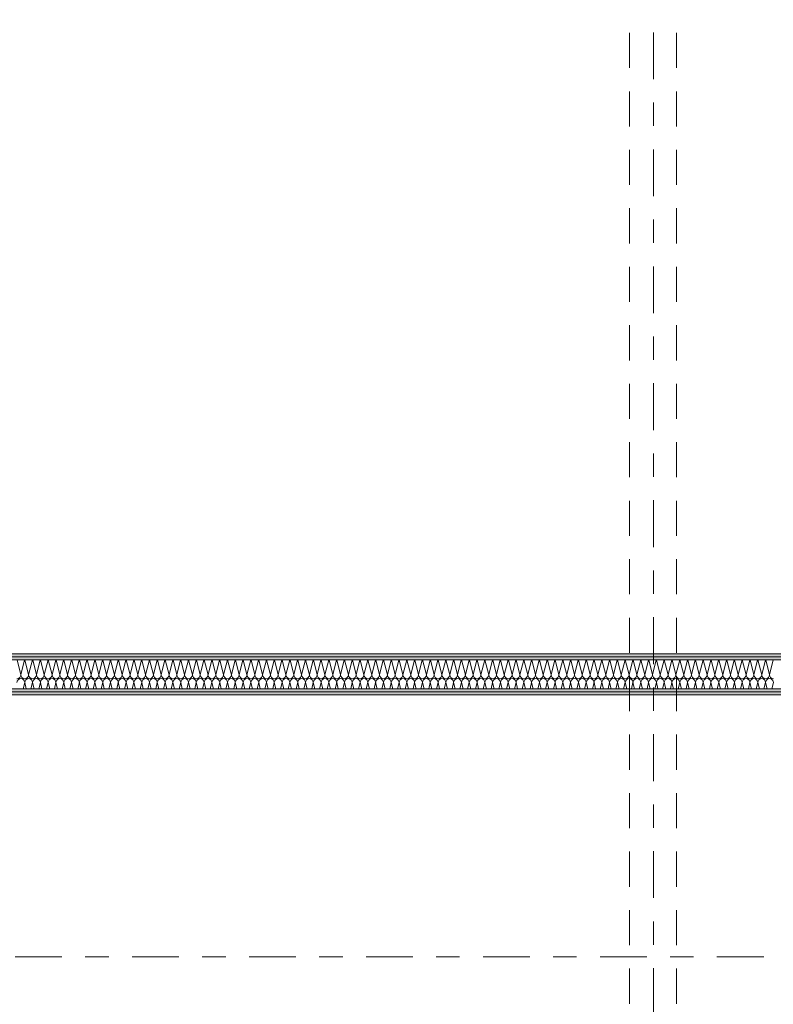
# Model space of a CAD drawing. Header units: metres. Extents: x -167 to 233, y -155 to 122.
# Tile 48 of 68: x 50.04 to 53.27, y 33.39 to 37.6. Entities that reach past the tile are written whole.
import ezdxf
from ezdxf.enums import TextEntityAlignment as Align

# ---------------------------------------------------------------- set-up
doc = ezdxf.new("R2010")
doc.units = ezdxf.units.M
doc.header["$MEASUREMENT"] = 0
doc.linetypes.add('Raster', pattern=[0.4, 0.2, -0.1, 0, -0.1])
doc.linetypes.add('Untersicht', pattern=[0.2, 0.15, -0.05])
for name, color, linetype in [('10 Wand außen', 7, 'Continuous'), ('20 Träger', 7, 'Continuous'), ('90 Achsraster', 7, 'Continuous')]:
    doc.layers.add(name, color=color, linetype=linetype)
doc.styles.add('ERSTELLTER_STIL_2', font='arial.ttf')
pattern_1 = [(0, (27236.132094, 33357.27905), (0, 0.075), [0, -0.075])]

# ---------------------------------------------------------------- blocks, each defined once
blk = doc.blocks.new('*X32', base_point=(27236.1321, 33357.279))
at = {"layer": '10 Wand außen', "color": 8, "linetype": 'Continuous', "lineweight": 18}
for p, q in [((50.0326, 34.8602), (50.0488, 34.7957)), ((50.0649, 34.8602), (50.0488, 34.7957)), ((50.066, 34.8602), (50.0821, 34.7957)), ((50.0982, 34.8602), (50.0821, 34.7957)), ((50.0993, 34.8602), (50.1154, 34.7957)), ((50.1315, 34.8602), (50.1154, 34.7957)), ((50.1326, 34.8602), (50.1488, 34.7957)), ((50.1649, 34.8602), (50.1488, 34.7957)), ((50.166, 34.8602), (50.1821, 34.7957)), ((50.1982, 34.8602), (50.1821, 34.7957)), ((50.1993, 34.8602), (50.2154, 34.7957)), ((50.2315, 34.8602), (50.2154, 34.7957)), ((50.2326, 34.8602), (50.2488, 34.7957)), ((50.2649, 34.8602), (50.2488, 34.7957)), ((50.266, 34.8602), (50.2821, 34.7957)), ((50.2982, 34.8602), (50.2821, 34.7957)), ((50.2993, 34.8602), (50.3154, 34.7957)), ((50.3315, 34.8602), (50.3154, 34.7957)), ((50.3326, 34.8602), (50.3488, 34.7957)), ((50.3649, 34.8602), (50.3488, 34.7957)), ((50.366, 34.8602), (50.3821, 34.7957)), ((50.3982, 34.8602), (50.3821, 34.7957)), ((50.3993, 34.8602), (50.4154, 34.7957)), ((50.4315, 34.8602), (50.4154, 34.7957)), ((50.4326, 34.8602), (50.4488, 34.7957)), ((50.4649, 34.8602), (50.4488, 34.7957)), ((50.466, 34.8602), (50.4821, 34.7957)), ((50.4982, 34.8602), (50.4821, 34.7957)), ((50.4993, 34.8602), (50.5154, 34.7957)), ((50.5315, 34.8602), (50.5154, 34.7957)), ((50.5326, 34.8602), (50.5488, 34.7957)), ((50.5649, 34.8602), (50.5488, 34.7957)), ((50.566, 34.8602), (50.5821, 34.7957)), ((50.5982, 34.8602), (50.5821, 34.7957)), ((50.5993, 34.8602), (50.6154, 34.7957)), ((50.6315, 34.8602), (50.6154, 34.7957)), ((50.6326, 34.8602), (50.6488, 34.7957)), ((50.6649, 34.8602), (50.6488, 34.7957)), ((50.666, 34.8602), (50.6821, 34.7957)), ((50.6982, 34.8602), (50.6821, 34.7957)), ((50.6993, 34.8602), (50.7154, 34.7957)), ((50.7315, 34.8602), (50.7154, 34.7957)), ((50.7326, 34.8602), (50.7488, 34.7957)), ((50.7649, 34.8602), (50.7488, 34.7957)), ((50.766, 34.8602), (50.7821, 34.7957)), ((50.7982, 34.8602), (50.7821, 34.7957)), ((50.7993, 34.8602), (50.8154, 34.7957)), ((50.8315, 34.8602), (50.8154, 34.7957)), ((50.8326, 34.8602), (50.8488, 34.7957)), ((50.8649, 34.8602), (50.8488, 34.7957)), ((50.866, 34.8602), (50.8821, 34.7957)), ((50.8982, 34.8602), (50.8821, 34.7957)), ((50.8993, 34.8602), (50.9154, 34.7957)), ((50.9315, 34.8602), (50.9154, 34.7957)), ((50.9326, 34.8602), (50.9488, 34.7957)), ((50.9649, 34.8602), (50.9488, 34.7957)), ((50.966, 34.8602), (50.9821, 34.7957)), ((50.9982, 34.8602), (50.9821, 34.7957)), ((50.9993, 34.8602), (51.0154, 34.7957)), ((51.0315, 34.8602), (51.0154, 34.7957)), ((51.0326, 34.8602), (51.0488, 34.7957)), ((51.0649, 34.8602), (51.0488, 34.7957)), ((51.066, 34.8602), (51.0821, 34.7957)), ((51.0982, 34.8602), (51.0821, 34.7957)), ((51.0993, 34.8602), (51.1154, 34.7957)), ((51.1315, 34.8602), (51.1154, 34.7957)), ((51.1326, 34.8602), (51.1488, 34.7957)), ((51.1649, 34.8602), (51.1488, 34.7957)), ((51.166, 34.8602), (51.1821, 34.7957)), ((51.1982, 34.8602), (51.1821, 34.7957)), ((51.1993, 34.8602), (51.2154, 34.7957)), ((51.2315, 34.8602), (51.2154, 34.7957)), ((51.2326, 34.8602), (51.2488, 34.7957)), ((51.2649, 34.8602), (51.2488, 34.7957)), ((51.266, 34.8602), (51.2821, 34.7957)), ((51.2982, 34.8602), (51.2821, 34.7957)), ((51.2993, 34.8602), (51.3154, 34.7957)), ((51.3315, 34.8602), (51.3154, 34.7957)), ((51.3326, 34.8602), (51.3488, 34.7957)), ((51.3649, 34.8602), (51.3488, 34.7957)), ((51.366, 34.8602), (51.3821, 34.7957)), ((51.3982, 34.8602), (51.3821, 34.7957)), ((51.3993, 34.8602), (51.4154, 34.7957)), ((51.4315, 34.8602), (51.4154, 34.7957)), ((51.4326, 34.8602), (51.4488, 34.7957)), ((51.4649, 34.8602), (51.4488, 34.7957)), ((51.466, 34.8602), (51.4821, 34.7957)), ((51.4982, 34.8602), (51.4821, 34.7957)), ((51.4993, 34.8602), (51.5154, 34.7957)), ((51.5315, 34.8602), (51.5154, 34.7957)), ((51.5326, 34.8602), (51.5488, 34.7957)), ((51.5649, 34.8602), (51.5488, 34.7957)), ((51.566, 34.8602), (51.5821, 34.7957)), ((51.5982, 34.8602), (51.5821, 34.7957)), ((51.5993, 34.8602), (51.6154, 34.7957)), ((51.6315, 34.8602), (51.6154, 34.7957)), ((51.6326, 34.8602), (51.6488, 34.7957)), ((51.6649, 34.8602), (51.6488, 34.7957)), ((51.666, 34.8602), (51.6821, 34.7957)), ((51.6982, 34.8602), (51.6821, 34.7957)), ((51.6993, 34.8602), (51.7154, 34.7957)), ((51.7315, 34.8602), (51.7154, 34.7957)), ((51.7326, 34.8602), (51.7488, 34.7957)), ((51.7649, 34.8602), (51.7488, 34.7957)), ((51.766, 34.8602), (51.7821, 34.7957)), ((51.7982, 34.8602), (51.7821, 34.7957)), ((51.7993, 34.8602), (51.8154, 34.7957)), ((51.8315, 34.8602), (51.8154, 34.7957)), ((51.8326, 34.8602), (51.8488, 34.7957)), ((51.8649, 34.8602), (51.8488, 34.7957)), ((51.866, 34.8602), (51.8821, 34.7957)), ((51.8982, 34.8602), (51.8821, 34.7957)), ((51.8993, 34.8602), (51.9154, 34.7957)), ((51.9315, 34.8602), (51.9154, 34.7957)), ((51.9326, 34.8602), (51.9488, 34.7957)), ((51.9649, 34.8602), (51.9488, 34.7957)), ((51.966, 34.8602), (51.9821, 34.7957)), ((51.9982, 34.8602), (51.9821, 34.7957)), ((51.9993, 34.8602), (52.0154, 34.7957)), ((52.0315, 34.8602), (52.0154, 34.7957)), ((52.0326, 34.8602), (52.0488, 34.7957)), ((52.0649, 34.8602), (52.0488, 34.7957)), ((52.066, 34.8602), (52.0821, 34.7957)), ((52.0982, 34.8602), (52.0821, 34.7957)), ((52.0993, 34.8602), (52.1154, 34.7957)), ((52.1315, 34.8602), (52.1154, 34.7957)), ((52.1326, 34.8602), (52.1488, 34.7957)), ((52.1649, 34.8602), (52.1488, 34.7957)), ((52.166, 34.8602), (52.1821, 34.7957)), ((52.1982, 34.8602), (52.1821, 34.7957)), ((52.1993, 34.8602), (52.2154, 34.7957)), ((52.2315, 34.8602), (52.2154, 34.7957)), ((52.2326, 34.8602), (52.2488, 34.7957)), ((52.2649, 34.8602), (52.2488, 34.7957)), ((52.266, 34.8602), (52.2821, 34.7957)), ((52.2982, 34.8602), (52.2821, 34.7957)), ((52.2993, 34.8602), (52.3154, 34.7957)), ((52.3315, 34.8602), (52.3154, 34.7957)), ((52.3326, 34.8602), (52.3488, 34.7957)), ((52.3649, 34.8602), (52.3488, 34.7957)), ((52.366, 34.8602), (52.3821, 34.7957)), ((52.3982, 34.8602), (52.3821, 34.7957)), ((52.3993, 34.8602), (52.4154, 34.7957)), ((52.4315, 34.8602), (52.4154, 34.7957)), ((52.4326, 34.8602), (52.4488, 34.7957)), ((52.4649, 34.8602), (52.4488, 34.7957)), ((52.466, 34.8602), (52.4821, 34.7957)), ((52.4982, 34.8602), (52.4821, 34.7957)), ((52.4993, 34.8602), (52.5154, 34.7957)), ((52.5315, 34.8602), (52.5154, 34.7957)), ((52.5326, 34.8602), (52.5488, 34.7957)), ((52.5649, 34.8602), (52.5488, 34.7957)), ((52.566, 34.8602), (52.5821, 34.7957)), ((52.5982, 34.8602), (52.5821, 34.7957)), ((52.5993, 34.8602), (52.6154, 34.7957)), ((52.6315, 34.8602), (52.6154, 34.7957)), ((52.6326, 34.8602), (52.6488, 34.7957)), ((52.6649, 34.8602), (52.6488, 34.7957)), ((52.666, 34.8602), (52.6821, 34.7957)), ((52.6982, 34.8602), (52.6821, 34.7957)), ((52.6993, 34.8602), (52.7154, 34.7957)), ((52.7315, 34.8602), (52.7154, 34.7957)), ((52.7326, 34.8602), (52.7488, 34.7957)), ((52.7649, 34.8602), (52.7488, 34.7957)), ((52.766, 34.8602), (52.7821, 34.7957)), ((52.7982, 34.8602), (52.7821, 34.7957)), ((52.7993, 34.8602), (52.8154, 34.7957)), ((52.8315, 34.8602), (52.8154, 34.7957)), ((52.8326, 34.8602), (52.8488, 34.7957)), ((52.8649, 34.8602), (52.8488, 34.7957)), ((52.866, 34.8602), (52.8821, 34.7957)), ((52.8982, 34.8602), (52.8821, 34.7957)), ((52.8993, 34.8602), (52.9154, 34.7957)), ((52.9315, 34.8602), (52.9154, 34.7957)), ((52.9326, 34.8602), (52.9488, 34.7957)), ((52.9649, 34.8602), (52.9488, 34.7957)), ((52.966, 34.8602), (52.9821, 34.7957)), ((52.9982, 34.8602), (52.9821, 34.7957)), ((52.9993, 34.8602), (53.0154, 34.7957)), ((53.0315, 34.8602), (53.0154, 34.7957)), ((53.0326, 34.8602), (53.0488, 34.7957)), ((53.0649, 34.8602), (53.0488, 34.7957)), ((53.066, 34.8602), (53.0821, 34.7957)), ((53.0982, 34.8602), (53.0821, 34.7957)), ((53.0993, 34.8602), (53.1154, 34.7957)), ((53.1315, 34.8602), (53.1154, 34.7957)), ((53.1326, 34.8602), (53.1488, 34.7957)), ((53.1649, 34.8602), (53.1488, 34.7957)), ((53.166, 34.8602), (53.1821, 34.7957)), ((53.1982, 34.8602), (53.1821, 34.7957)), ((53.1993, 34.8602), (53.2154, 34.7957)), ((53.2315, 34.8602), (53.2154, 34.7957)), ((53.2326, 34.8602), (53.2488, 34.7957)), ((53.2649, 34.8602), (53.2488, 34.7957)), ((50.0654, 34.7624), (50.0586, 34.7352)), ((50.0654, 34.7624), (50.0722, 34.7352)), ((50.0988, 34.7624), (50.092, 34.7352)), ((50.0988, 34.7624), (50.1056, 34.7352)), ((50.1321, 34.7624), (50.1253, 34.7352)), ((50.1321, 34.7624), (50.1389, 34.7352)), ((50.1654, 34.7624), (50.1586, 34.7352)), ((50.1654, 34.7624), (50.1722, 34.7352)), ((50.1988, 34.7624), (50.192, 34.7352)), ((50.1988, 34.7624), (50.2056, 34.7352)), ((50.2321, 34.7624), (50.2253, 34.7352)), ((50.2321, 34.7624), (50.2389, 34.7352)), ((50.2654, 34.7624), (50.2586, 34.7352)), ((50.2654, 34.7624), (50.2722, 34.7352)), ((50.2988, 34.7624), (50.292, 34.7352)), ((50.2988, 34.7624), (50.3056, 34.7352)), ((50.3321, 34.7624), (50.3253, 34.7352)), ((50.3321, 34.7624), (50.3389, 34.7352)), ((50.3654, 34.7624), (50.3586, 34.7352)), ((50.3654, 34.7624), (50.3722, 34.7352)), ((50.3988, 34.7624), (50.392, 34.7352)), ((50.3988, 34.7624), (50.4056, 34.7352)), ((50.4321, 34.7624), (50.4253, 34.7352)), ((50.4321, 34.7624), (50.4389, 34.7352)), ((50.4654, 34.7624), (50.4586, 34.7352)), ((50.4654, 34.7624), (50.4722, 34.7352)), ((50.4988, 34.7624), (50.492, 34.7352)), ((50.4988, 34.7624), (50.5056, 34.7352)), ((50.5321, 34.7624), (50.5253, 34.7352)), ((50.5321, 34.7624), (50.5389, 34.7352)), ((50.5654, 34.7624), (50.5586, 34.7352)), ((50.5654, 34.7624), (50.5722, 34.7352)), ((50.5988, 34.7624), (50.592, 34.7352)), ((50.5988, 34.7624), (50.6056, 34.7352)), ((50.6321, 34.7624), (50.6253, 34.7352)), ((50.6321, 34.7624), (50.6389, 34.7352)), ((50.6654, 34.7624), (50.6586, 34.7352)), ((50.6654, 34.7624), (50.6722, 34.7352)), ((50.6988, 34.7624), (50.692, 34.7352)), ((50.6988, 34.7624), (50.7056, 34.7352)), ((50.7321, 34.7624), (50.7253, 34.7352)), ((50.7321, 34.7624), (50.7389, 34.7352)), ((50.7654, 34.7624), (50.7586, 34.7352)), ((50.7654, 34.7624), (50.7722, 34.7352)), ((50.7988, 34.7624), (50.792, 34.7352)), ((50.7988, 34.7624), (50.8056, 34.7352)), ((50.8321, 34.7624), (50.8253, 34.7352)), ((50.8321, 34.7624), (50.8389, 34.7352)), ((50.8654, 34.7624), (50.8586, 34.7352)), ((50.8654, 34.7624), (50.8722, 34.7352)), ((50.8988, 34.7624), (50.892, 34.7352)), ((50.8988, 34.7624), (50.9056, 34.7352)), ((50.9321, 34.7624), (50.9253, 34.7352)), ((50.9321, 34.7624), (50.9389, 34.7352)), ((50.9654, 34.7624), (50.9586, 34.7352)), ((50.9654, 34.7624), (50.9722, 34.7352)), ((50.9988, 34.7624), (50.992, 34.7352)), ((50.9988, 34.7624), (51.0056, 34.7352)), ((51.0321, 34.7624), (51.0253, 34.7352)), ((51.0321, 34.7624), (51.0389, 34.7352)), ((51.0654, 34.7624), (51.0586, 34.7352)), ((51.0654, 34.7624), (51.0722, 34.7352)), ((51.0988, 34.7624), (51.092, 34.7352)), ((51.0988, 34.7624), (51.1056, 34.7352)), ((51.1321, 34.7624), (51.1253, 34.7352)), ((51.1321, 34.7624), (51.1389, 34.7352)), ((51.1654, 34.7624), (51.1586, 34.7352)), ((51.1654, 34.7624), (51.1722, 34.7352)), ((51.1988, 34.7624), (51.192, 34.7352)), ((51.1988, 34.7624), (51.2056, 34.7352)), ((51.2321, 34.7624), (51.2253, 34.7352)), ((51.2321, 34.7624), (51.2389, 34.7352)), ((51.2654, 34.7624), (51.2586, 34.7352)), ((51.2654, 34.7624), (51.2722, 34.7352)), ((51.2988, 34.7624), (51.292, 34.7352)), ((51.2988, 34.7624), (51.3056, 34.7352)), ((51.3321, 34.7624), (51.3253, 34.7352)), ((51.3321, 34.7624), (51.3389, 34.7352)), ((51.3654, 34.7624), (51.3586, 34.7352)), ((51.3654, 34.7624), (51.3722, 34.7352)), ((51.3988, 34.7624), (51.392, 34.7352)), ((51.3988, 34.7624), (51.4056, 34.7352)), ((51.4321, 34.7624), (51.4253, 34.7352)), ((51.4321, 34.7624), (51.4389, 34.7352)), ((51.4654, 34.7624), (51.4586, 34.7352)), ((51.4654, 34.7624), (51.4722, 34.7352)), ((51.4988, 34.7624), (51.492, 34.7352)), ((51.4988, 34.7624), (51.5056, 34.7352)), ((51.5321, 34.7624), (51.5253, 34.7352)), ((51.5321, 34.7624), (51.5389, 34.7352)), ((51.5654, 34.7624), (51.5586, 34.7352)), ((51.5654, 34.7624), (51.5722, 34.7352)), ((51.5988, 34.7624), (51.592, 34.7352)), ((51.5988, 34.7624), (51.6056, 34.7352)), ((51.6321, 34.7624), (51.6253, 34.7352)), ((51.6321, 34.7624), (51.6389, 34.7352)), ((51.6654, 34.7624), (51.6586, 34.7352)), ((51.6654, 34.7624), (51.6722, 34.7352)), ((51.6988, 34.7624), (51.692, 34.7352)), ((51.6988, 34.7624), (51.7056, 34.7352)), ((51.7321, 34.7624), (51.7253, 34.7352)), ((51.7321, 34.7624), (51.7389, 34.7352)), ((51.7654, 34.7624), (51.7586, 34.7352)), ((51.7654, 34.7624), (51.7722, 34.7352)), ((51.7988, 34.7624), (51.792, 34.7352)), ((51.7988, 34.7624), (51.8056, 34.7352)), ((51.8321, 34.7624), (51.8253, 34.7352)), ((51.8321, 34.7624), (51.8389, 34.7352)), ((51.8654, 34.7624), (51.8586, 34.7352)), ((51.8654, 34.7624), (51.8722, 34.7352)), ((51.8988, 34.7624), (51.892, 34.7352)), ((51.8988, 34.7624), (51.9056, 34.7352)), ((51.9321, 34.7624), (51.9253, 34.7352)), ((51.9321, 34.7624), (51.9389, 34.7352)), ((51.9654, 34.7624), (51.9586, 34.7352)), ((51.9654, 34.7624), (51.9722, 34.7352)), ((51.9988, 34.7624), (51.992, 34.7352)), ((51.9988, 34.7624), (52.0056, 34.7352)), ((52.0321, 34.7624), (52.0253, 34.7352)), ((52.0321, 34.7624), (52.0389, 34.7352)), ((52.0654, 34.7624), (52.0586, 34.7352)), ((52.0654, 34.7624), (52.0722, 34.7352)), ((52.0988, 34.7624), (52.092, 34.7352)), ((52.0988, 34.7624), (52.1056, 34.7352)), ((52.1321, 34.7624), (52.1253, 34.7352)), ((52.1321, 34.7624), (52.1389, 34.7352)), ((52.1654, 34.7624), (52.1586, 34.7352)), ((52.1654, 34.7624), (52.1722, 34.7352)), ((52.1988, 34.7624), (52.192, 34.7352)), ((52.1988, 34.7624), (52.2056, 34.7352)), ((52.2321, 34.7624), (52.2253, 34.7352)), ((52.2321, 34.7624), (52.2389, 34.7352)), ((52.2654, 34.7624), (52.2586, 34.7352)), ((52.2654, 34.7624), (52.2722, 34.7352)), ((52.2988, 34.7624), (52.292, 34.7352)), ((52.2988, 34.7624), (52.3056, 34.7352)), ((52.3321, 34.7624), (52.3253, 34.7352)), ((52.3321, 34.7624), (52.3389, 34.7352)), ((52.3654, 34.7624), (52.3586, 34.7352)), ((52.3654, 34.7624), (52.3722, 34.7352)), ((52.3988, 34.7624), (52.392, 34.7352)), ((52.3988, 34.7624), (52.4056, 34.7352)), ((52.4321, 34.7624), (52.4253, 34.7352)), ((52.4321, 34.7624), (52.4389, 34.7352)), ((52.4654, 34.7624), (52.4586, 34.7352)), ((52.4654, 34.7624), (52.4722, 34.7352)), ((52.4988, 34.7624), (52.492, 34.7352)), ((52.4988, 34.7624), (52.5056, 34.7352)), ((52.5321, 34.7624), (52.5253, 34.7352)), ((52.5321, 34.7624), (52.5389, 34.7352)), ((52.5654, 34.7624), (52.5586, 34.7352)), ((52.5654, 34.7624), (52.5722, 34.7352)), ((52.5988, 34.7624), (52.592, 34.7352)), ((52.5988, 34.7624), (52.6056, 34.7352)), ((52.6321, 34.7624), (52.6253, 34.7352)), ((52.6321, 34.7624), (52.6389, 34.7352)), ((52.6654, 34.7624), (52.6586, 34.7352)), ((52.6654, 34.7624), (52.6722, 34.7352)), ((52.6988, 34.7624), (52.692, 34.7352)), ((52.6988, 34.7624), (52.7056, 34.7352)), ((52.7321, 34.7624), (52.7253, 34.7352)), ((52.7321, 34.7624), (52.7389, 34.7352)), ((52.7654, 34.7624), (52.7586, 34.7352)), ((52.7654, 34.7624), (52.7722, 34.7352)), ((52.7988, 34.7624), (52.792, 34.7352)), ((52.7988, 34.7624), (52.8056, 34.7352)), ((52.8321, 34.7624), (52.8253, 34.7352)), ((52.8321, 34.7624), (52.8389, 34.7352)), ((52.8654, 34.7624), (52.8586, 34.7352)), ((52.8654, 34.7624), (52.8722, 34.7352)), ((52.8988, 34.7624), (52.892, 34.7352)), ((52.8988, 34.7624), (52.9056, 34.7352)), ((52.9321, 34.7624), (52.9253, 34.7352)), ((52.9321, 34.7624), (52.9389, 34.7352)), ((52.9654, 34.7624), (52.9586, 34.7352)), ((52.9654, 34.7624), (52.9722, 34.7352)), ((52.9988, 34.7624), (52.992, 34.7352)), ((52.9988, 34.7624), (53.0056, 34.7352)), ((53.0321, 34.7624), (53.0253, 34.7352)), ((53.0321, 34.7624), (53.0389, 34.7352)), ((53.0654, 34.7624), (53.0586, 34.7352)), ((53.0654, 34.7624), (53.0722, 34.7352)), ((53.0988, 34.7624), (53.092, 34.7352)), ((53.0988, 34.7624), (53.1056, 34.7352)), ((53.1321, 34.7624), (53.1253, 34.7352)), ((53.1321, 34.7624), (53.1389, 34.7352)), ((53.1654, 34.7624), (53.1586, 34.7352)), ((53.1654, 34.7624), (53.1722, 34.7352)), ((53.1988, 34.7624), (53.192, 34.7352)), ((53.1988, 34.7624), (53.2056, 34.7352)), ((53.2321, 34.7624), (53.2253, 34.7352)), ((53.2321, 34.7624), (53.2389, 34.7352)), ((53.2654, 34.7624), (53.2586, 34.7352))]:
    blk.add_line(p, q, dxfattribs=at)
for centre, start, end in [((50.0321, 34.7957), 270, 0), ((50.0488, 34.7624), 90, 180), ((50.0654, 34.7957), 180, 270), ((50.0488, 34.7624), 0, 90), ((50.0654, 34.7957), 270, 0), ((50.0821, 34.7624), 90, 180), ((50.0988, 34.7957), 180, 270), ((50.0821, 34.7624), 0, 90), ((50.0988, 34.7957), 270, 0), ((50.1154, 34.7624), 90, 180), ((50.1321, 34.7957), 180, 270), ((50.1154, 34.7624), 0, 90), ((50.1321, 34.7957), 270, 0), ((50.1488, 34.7624), 90, 180), ((50.1654, 34.7957), 180, 270), ((50.1488, 34.7624), 0, 90), ((50.1654, 34.7957), 270, 0), ((50.1821, 34.7624), 90, 180), ((50.1988, 34.7957), 180, 270), ((50.1821, 34.7624), 0, 90), ((50.1988, 34.7957), 270, 0), ((50.2154, 34.7624), 90, 180), ((50.2321, 34.7957), 180, 270), ((50.2154, 34.7624), 0, 90), ((50.2321, 34.7957), 270, 0), ((50.2488, 34.7624), 90, 180), ((50.2654, 34.7957), 180, 270), ((50.2488, 34.7624), 0, 90), ((50.2654, 34.7957), 270, 0), ((50.2821, 34.7624), 90, 180), ((50.2988, 34.7957), 180, 270), ((50.2821, 34.7624), 0, 90), ((50.2988, 34.7957), 270, 0), ((50.3154, 34.7624), 90, 180), ((50.3321, 34.7957), 180, 270), ((50.3154, 34.7624), 0, 90), ((50.3321, 34.7957), 270, 0), ((50.3488, 34.7624), 90, 180), ((50.3654, 34.7957), 180, 270), ((50.3488, 34.7624), 0, 90), ((50.3654, 34.7957), 270, 0), ((50.3821, 34.7624), 90, 180), ((50.3988, 34.7957), 180, 270), ((50.3821, 34.7624), 0, 90), ((50.3988, 34.7957), 270, 0), ((50.4154, 34.7624), 90, 180), ((50.4321, 34.7957), 180, 270), ((50.4154, 34.7624), 0, 90), ((50.4321, 34.7957), 270, 0), ((50.4488, 34.7624), 90, 180), ((50.4654, 34.7957), 180, 270), ((50.4488, 34.7624), 0, 90), ((50.4654, 34.7957), 270, 0), ((50.4821, 34.7624), 90, 180), ((50.4988, 34.7957), 180, 270), ((50.4821, 34.7624), 0, 90), ((50.4988, 34.7957), 270, 0), ((50.5154, 34.7624), 90, 180), ((50.5321, 34.7957), 180, 270), ((50.5154, 34.7624), 0, 90), ((50.5321, 34.7957), 270, 0), ((50.5488, 34.7624), 90, 180), ((50.5654, 34.7957), 180, 270), ((50.5488, 34.7624), 0, 90), ((50.5654, 34.7957), 270, 0), ((50.5821, 34.7624), 90, 180), ((50.5988, 34.7957), 180, 270), ((50.5821, 34.7624), 0, 90), ((50.5988, 34.7957), 270, 0), ((50.6154, 34.7624), 90, 180), ((50.6321, 34.7957), 180, 270), ((50.6154, 34.7624), 0, 90), ((50.6321, 34.7957), 270, 0), ((50.6488, 34.7624), 90, 180), ((50.6654, 34.7957), 180, 270), ((50.6488, 34.7624), 0, 90), ((50.6654, 34.7957), 270, 0), ((50.6821, 34.7624), 90, 180), ((50.6988, 34.7957), 180, 270), ((50.6821, 34.7624), 0, 90), ((50.6988, 34.7957), 270, 0), ((50.7154, 34.7624), 90, 180), ((50.7321, 34.7957), 180, 270), ((50.7154, 34.7624), 0, 90), ((50.7321, 34.7957), 270, 0), ((50.7488, 34.7624), 90, 180), ((50.7654, 34.7957), 180, 270), ((50.7488, 34.7624), 0, 90), ((50.7654, 34.7957), 270, 0), ((50.7821, 34.7624), 90, 180), ((50.7988, 34.7957), 180, 270), ((50.7821, 34.7624), 0, 90), ((50.7988, 34.7957), 270, 0), ((50.8154, 34.7624), 90, 180), ((50.8321, 34.7957), 180, 270), ((50.8154, 34.7624), 0, 90), ((50.8321, 34.7957), 270, 0), ((50.8488, 34.7624), 90, 180), ((50.8654, 34.7957), 180, 270), ((50.8488, 34.7624), 0, 90), ((50.8654, 34.7957), 270, 0), ((50.8821, 34.7624), 90, 180), ((50.8988, 34.7957), 180, 270), ((50.8821, 34.7624), 0, 90), ((50.8988, 34.7957), 270, 0), ((50.9154, 34.7624), 90, 180), ((50.9321, 34.7957), 180, 270), ((50.9154, 34.7624), 0, 90), ((50.9321, 34.7957), 270, 0), ((50.9488, 34.7624), 90, 180), ((50.9654, 34.7957), 180, 270), ((50.9488, 34.7624), 0, 90), ((50.9654, 34.7957), 270, 0), ((50.9821, 34.7624), 90, 180), ((50.9988, 34.7957), 180, 270), ((50.9821, 34.7624), 0, 90), ((50.9988, 34.7957), 270, 0), ((51.0154, 34.7624), 90, 180), ((51.0321, 34.7957), 180, 270), ((51.0154, 34.7624), 0, 90), ((51.0321, 34.7957), 270, 0), ((51.0488, 34.7624), 90, 180), ((51.0654, 34.7957), 180, 270), ((51.0488, 34.7624), 0, 90), ((51.0654, 34.7957), 270, 0), ((51.0821, 34.7624), 90, 180), ((51.0988, 34.7957), 180, 270), ((51.0821, 34.7624), 0, 90), ((51.0988, 34.7957), 270, 0), ((51.1154, 34.7624), 90, 180), ((51.1321, 34.7957), 180, 270), ((51.1154, 34.7624), 0, 90), ((51.1321, 34.7957), 270, 0), ((51.1488, 34.7624), 90, 180), ((51.1654, 34.7957), 180, 270), ((51.1488, 34.7624), 0, 90), ((51.1654, 34.7957), 270, 0), ((51.1821, 34.7624), 90, 180), ((51.1988, 34.7957), 180, 270), ((51.1821, 34.7624), 0, 90), ((51.1988, 34.7957), 270, 0), ((51.2154, 34.7624), 90, 180), ((51.2321, 34.7957), 180, 270), ((51.2154, 34.7624), 0, 90), ((51.2321, 34.7957), 270, 0), ((51.2488, 34.7624), 90, 180), ((51.2654, 34.7957), 180, 270), ((51.2488, 34.7624), 0, 90), ((51.2654, 34.7957), 270, 0), ((51.2821, 34.7624), 90, 180), ((51.2988, 34.7957), 180, 270), ((51.2821, 34.7624), 0, 90), ((51.2988, 34.7957), 270, 0), ((51.3154, 34.7624), 90, 180), ((51.3321, 34.7957), 180, 270), ((51.3154, 34.7624), 0, 90), ((51.3321, 34.7957), 270, 0), ((51.3488, 34.7624), 90, 180), ((51.3654, 34.7957), 180, 270), ((51.3488, 34.7624), 0, 90), ((51.3654, 34.7957), 270, 0), ((51.3821, 34.7624), 90, 180), ((51.3988, 34.7957), 180, 270), ((51.3821, 34.7624), 0, 90), ((51.3988, 34.7957), 270, 0), ((51.4154, 34.7624), 90, 180), ((51.4321, 34.7957), 180, 270), ((51.4154, 34.7624), 0, 90), ((51.4321, 34.7957), 270, 0), ((51.4488, 34.7624), 90, 180), ((51.4654, 34.7957), 180, 270), ((51.4488, 34.7624), 0, 90), ((51.4654, 34.7957), 270, 0), ((51.4821, 34.7624), 90, 180), ((51.4988, 34.7957), 180, 270), ((51.4821, 34.7624), 0, 90), ((51.4988, 34.7957), 270, 0), ((51.5154, 34.7624), 90, 180), ((51.5321, 34.7957), 180, 270), ((51.5154, 34.7624), 0, 90), ((51.5321, 34.7957), 270, 0), ((51.5488, 34.7624), 90, 180), ((51.5654, 34.7957), 180, 270), ((51.5488, 34.7624), 0, 90), ((51.5654, 34.7957), 270, 0), ((51.5821, 34.7624), 90, 180), ((51.5988, 34.7957), 180, 270), ((51.5821, 34.7624), 0, 90), ((51.5988, 34.7957), 270, 0), ((51.6154, 34.7624), 90, 180), ((51.6321, 34.7957), 180, 270), ((51.6154, 34.7624), 0, 90), ((51.6321, 34.7957), 270, 0), ((51.6488, 34.7624), 90, 180), ((51.6654, 34.7957), 180, 270), ((51.6488, 34.7624), 0, 90), ((51.6654, 34.7957), 270, 0), ((51.6821, 34.7624), 90, 180), ((51.6988, 34.7957), 180, 270), ((51.6821, 34.7624), 0, 90), ((51.6988, 34.7957), 270, 0), ((51.7154, 34.7624), 90, 180), ((51.7321, 34.7957), 180, 270), ((51.7154, 34.7624), 0, 90), ((51.7321, 34.7957), 270, 0), ((51.7488, 34.7624), 90, 180), ((51.7654, 34.7957), 180, 270), ((51.7488, 34.7624), 0, 90), ((51.7654, 34.7957), 270, 0), ((51.7821, 34.7624), 90, 180), ((51.7988, 34.7957), 180, 270), ((51.7821, 34.7624), 0, 90), ((51.7988, 34.7957), 270, 0), ((51.8154, 34.7624), 90, 180), ((51.8321, 34.7957), 180, 270), ((51.8154, 34.7624), 0, 90), ((51.8321, 34.7957), 270, 0), ((51.8488, 34.7624), 90, 180), ((51.8654, 34.7957), 180, 270), ((51.8488, 34.7624), 0, 90), ((51.8654, 34.7957), 270, 0), ((51.8821, 34.7624), 90, 180), ((51.8988, 34.7957), 180, 270), ((51.8821, 34.7624), 0, 90), ((51.8988, 34.7957), 270, 0), ((51.9154, 34.7624), 90, 180), ((51.9321, 34.7957), 180, 270), ((51.9154, 34.7624), 0, 90), ((51.9321, 34.7957), 270, 0), ((51.9488, 34.7624), 90, 180), ((51.9654, 34.7957), 180, 270), ((51.9488, 34.7624), 0, 90), ((51.9654, 34.7957), 270, 0), ((51.9821, 34.7624), 90, 180), ((51.9988, 34.7957), 180, 270), ((51.9821, 34.7624), 0, 90), ((51.9988, 34.7957), 270, 0), ((52.0154, 34.7624), 90, 180), ((52.0321, 34.7957), 180, 270), ((52.0154, 34.7624), 0, 90), ((52.0321, 34.7957), 270, 0), ((52.0488, 34.7624), 90, 180), ((52.0654, 34.7957), 180, 270), ((52.0488, 34.7624), 0, 90), ((52.0654, 34.7957), 270, 0), ((52.0821, 34.7624), 90, 180), ((52.0988, 34.7957), 180, 270), ((52.0821, 34.7624), 0, 90), ((52.0988, 34.7957), 270, 0), ((52.1154, 34.7624), 90, 180), ((52.1321, 34.7957), 180, 270), ((52.1154, 34.7624), 0, 90), ((52.1321, 34.7957), 270, 0), ((52.1488, 34.7624), 90, 180), ((52.1654, 34.7957), 180, 270), ((52.1488, 34.7624), 0, 90), ((52.1654, 34.7957), 270, 0), ((52.1821, 34.7624), 90, 180), ((52.1988, 34.7957), 180, 270), ((52.1821, 34.7624), 0, 90), ((52.1988, 34.7957), 270, 0), ((52.2154, 34.7624), 90, 180), ((52.2321, 34.7957), 180, 270), ((52.2154, 34.7624), 0, 90), ((52.2321, 34.7957), 270, 0), ((52.2488, 34.7624), 90, 180), ((52.2654, 34.7957), 180, 270), ((52.2488, 34.7624), 0, 90), ((52.2654, 34.7957), 270, 0), ((52.2821, 34.7624), 90, 180), ((52.2988, 34.7957), 180, 270), ((52.2821, 34.7624), 0, 90), ((52.2988, 34.7957), 270, 0), ((52.3154, 34.7624), 90, 180), ((52.3321, 34.7957), 180, 270), ((52.3154, 34.7624), 0, 90), ((52.3321, 34.7957), 270, 0), ((52.3488, 34.7624), 90, 180), ((52.3654, 34.7957), 180, 270), ((52.3488, 34.7624), 0, 90), ((52.3654, 34.7957), 270, 0), ((52.3821, 34.7624), 90, 180), ((52.3988, 34.7957), 180, 270), ((52.3821, 34.7624), 0, 90), ((52.3988, 34.7957), 270, 0), ((52.4154, 34.7624), 90, 180), ((52.4321, 34.7957), 180, 270), ((52.4154, 34.7624), 0, 90), ((52.4321, 34.7957), 270, 0), ((52.4488, 34.7624), 90, 180), ((52.4654, 34.7957), 180, 270), ((52.4488, 34.7624), 0, 90), ((52.4654, 34.7957), 270, 0), ((52.4821, 34.7624), 90, 180), ((52.4988, 34.7957), 180, 270), ((52.4821, 34.7624), 0, 90), ((52.4988, 34.7957), 270, 0), ((52.5154, 34.7624), 90, 180), ((52.5321, 34.7957), 180, 270), ((52.5154, 34.7624), 0, 90), ((52.5321, 34.7957), 270, 0), ((52.5488, 34.7624), 90, 180), ((52.5654, 34.7957), 180, 270), ((52.5488, 34.7624), 0, 90), ((52.5654, 34.7957), 270, 0), ((52.5821, 34.7624), 90, 180), ((52.5988, 34.7957), 180, 270), ((52.5821, 34.7624), 0, 90), ((52.5988, 34.7957), 270, 0), ((52.6154, 34.7624), 90, 180), ((52.6321, 34.7957), 180, 270), ((52.6154, 34.7624), 0, 90), ((52.6321, 34.7957), 270, 0), ((52.6488, 34.7624), 90, 180), ((52.6654, 34.7957), 180, 270), ((52.6488, 34.7624), 0, 90), ((52.6654, 34.7957), 270, 0), ((52.6821, 34.7624), 90, 180), ((52.6988, 34.7957), 180, 270), ((52.6821, 34.7624), 0, 90), ((52.6988, 34.7957), 270, 0), ((52.7154, 34.7624), 90, 180), ((52.7321, 34.7957), 180, 270), ((52.7154, 34.7624), 0, 90), ((52.7321, 34.7957), 270, 0), ((52.7488, 34.7624), 90, 180), ((52.7654, 34.7957), 180, 270), ((52.7488, 34.7624), 0, 90), ((52.7654, 34.7957), 270, 0), ((52.7821, 34.7624), 90, 180), ((52.7988, 34.7957), 180, 270), ((52.7821, 34.7624), 0, 90), ((52.7988, 34.7957), 270, 0), ((52.8154, 34.7624), 90, 180), ((52.8321, 34.7957), 180, 270), ((52.8154, 34.7624), 0, 90), ((52.8321, 34.7957), 270, 0), ((52.8488, 34.7624), 90, 180), ((52.8654, 34.7957), 180, 270), ((52.8488, 34.7624), 0, 90), ((52.8654, 34.7957), 270, 0), ((52.8821, 34.7624), 90, 180), ((52.8988, 34.7957), 180, 270), ((52.8821, 34.7624), 0, 90), ((52.8988, 34.7957), 270, 0), ((52.9154, 34.7624), 90, 180), ((52.9321, 34.7957), 180, 270), ((52.9154, 34.7624), 0, 90), ((52.9321, 34.7957), 270, 0), ((52.9488, 34.7624), 90, 180), ((52.9654, 34.7957), 180, 270), ((52.9488, 34.7624), 0, 90), ((52.9654, 34.7957), 270, 0), ((52.9821, 34.7624), 90, 180), ((52.9988, 34.7957), 180, 270), ((52.9821, 34.7624), 0, 90), ((52.9988, 34.7957), 270, 0), ((53.0154, 34.7624), 90, 180), ((53.0321, 34.7957), 180, 270), ((53.0154, 34.7624), 0, 90), ((53.0321, 34.7957), 270, 0), ((53.0488, 34.7624), 90, 180), ((53.0654, 34.7957), 180, 270), ((53.0488, 34.7624), 0, 90), ((53.0654, 34.7957), 270, 0), ((53.0821, 34.7624), 90, 180), ((53.0988, 34.7957), 180, 270), ((53.0821, 34.7624), 0, 90), ((53.0988, 34.7957), 270, 0), ((53.1154, 34.7624), 90, 180), ((53.1321, 34.7957), 180, 270), ((53.1154, 34.7624), 0, 90), ((53.1321, 34.7957), 270, 0), ((53.1488, 34.7624), 90, 180), ((53.1654, 34.7957), 180, 270), ((53.1488, 34.7624), 0, 90), ((53.1654, 34.7957), 270, 0), ((53.1821, 34.7624), 90, 180), ((53.1988, 34.7957), 180, 270), ((53.1821, 34.7624), 0, 90), ((53.1988, 34.7957), 270, 0), ((53.2154, 34.7624), 90, 180), ((53.2321, 34.7957), 180, 270), ((53.2154, 34.7624), 0, 90), ((53.2321, 34.7957), 270, 0), ((53.2488, 34.7624), 90, 180), ((53.2654, 34.7957), 180, 270), ((53.2488, 34.7624), 0, 90)]:
    blk.add_arc(centre, 0.0167, start, end, dxfattribs=at)
blk = doc.blocks.new('Standard-Rastermarker_139')
at = {"layer": '90 Achsraster', "color": 14, "linetype": 'Raster', "lineweight": 18, "true_color": 0xa80000}
blk.add_line((1, 0), (45.4427, 0), dxfattribs=at)
at = {"layer": '90 Achsraster', "color": 14, "lineweight": 18, "true_color": 0xa80000, "style": 'ERSTELLTER_STIL_2'}
for tag, p in [('AC_MarkerText_1_0', (-0.35, 0.15)), ('AC_MarkerText_1_1', (46.7927, 0.15))]:
    blk.add_attdef(tag, text='', height=0.3, dxfattribs=at).set_placement(p, align=Align.TOP_CENTER)
blk = doc.blocks.new('Standard-Rastermarker_138')
at = {"layer": '90 Achsraster', "color": 14, "linetype": 'Raster', "lineweight": 18, "true_color": 0xa80000}
blk.add_line((1, 0), (24.6809, 0), dxfattribs=at)
at = {"layer": '90 Achsraster', "color": 14, "lineweight": 18, "true_color": 0xa80000, "style": 'ERSTELLTER_STIL_2'}
for tag, p in [('AC_MarkerText_1_0', (-0.5686, -0.0686)), ('AC_MarkerText_1_1', (25.8123, -0.0686))]:
    blk.add_attdef(tag, text='', height=0.3, rotation=90, dxfattribs=at).set_placement(p, align=Align.TOP_CENTER)

msp = doc.modelspace()

# ---------------------------------------------------------------- hatches: boundary and pattern name
at = {"layer": '10 Wand außen', "linetype": 'Continuous', "lineweight": 13, "true_color": 0x000100}
h = msp.add_hatch(dxfattribs=at)
h.set_pattern_fill('Gipskarton_0001', color=98, style=0, pattern_type=2)
h.set_pattern_definition(pattern_1)
h.paths.add_polyline_path([(47.3811, 34.8727), (58.0025, 34.8727), (58.0025, 34.8852), (47.3811, 34.8852)])
h = msp.add_hatch(dxfattribs=at)
h.set_pattern_fill('Gipskarton_0001', color=98, style=0, pattern_type=2)
h.set_pattern_definition(pattern_1)
h.paths.add_polyline_path([(58.0025, 34.8727), (47.3811, 34.8727), (47.3811, 34.8602), (58.0025, 34.8602)])
h = msp.add_hatch(dxfattribs=at)
h.set_pattern_fill('Gipskarton_0001', color=98, style=0, pattern_type=2)
h.set_pattern_definition(pattern_1)
h.paths.add_polyline_path([(47.3811, 34.7227), (58.0025, 34.7227), (58.0025, 34.7352), (47.3811, 34.7352)])
h = msp.add_hatch(dxfattribs=at)
h.set_pattern_fill('Gipskarton_0001', color=98, style=0, pattern_type=2)
h.set_pattern_definition(pattern_1)
h.paths.add_polyline_path([(58.0025, 34.7227), (47.3811, 34.7227), (47.3811, 34.7102), (58.0025, 34.7102)])

# ---------------------------------------------------------------- linework, layer by layer
at = {"layer": '10 Wand außen', "color": 7, "linetype": 'Continuous', "lineweight": 13}
for p, q in [((58.0025, 34.8727), (47.3811, 34.8727)), ((58.0025, 34.8602), (47.3811, 34.8602)), ((47.3811, 34.7352), (58.0025, 34.7352)), ((47.3811, 34.7227), (58.0025, 34.7227))]:
    msp.add_line(p, q, dxfattribs=at)
at = {"layer": '10 Wand außen', "color": 7, "linetype": 'Continuous', "lineweight": 13, "flags": 128}
for points in [[(57.8275, 34.8852), (47.3811, 34.8852)], [(47.6761, 34.7102), (58.0025, 34.7102)]]:
    msp.add_lwpolyline(points, dxfattribs=at)
at = {"layer": '20 Träger', "color": 7, "linetype": 'Untersicht', "lineweight": 18}
for p, q in [((52.6511, 27.6397), (52.6511, 44.5397)), ((52.8511, 27.6397), (52.8511, 44.5397))]:
    msp.add_line(p, q, dxfattribs=at)

# ---------------------------------------------------------------- block references
at = {"layer": '10 Wand außen', "color": 7, "lineweight": 35}
msp.add_blockref('*X32', (27236.1321, 33357.279), dxfattribs=at)
at = {"layer": '90 Achsraster', "color": 7, "linetype": 'Continuous', "lineweight": 18, "rotation": 270}
msp.add_blockref('Standard-Rastermarker_138', (52.7525, 47.5416), dxfattribs=at)
at = {"layer": '90 Achsraster', "color": 7, "linetype": 'Continuous', "lineweight": 18}
msp.add_blockref('Standard-Rastermarker_139', (13.5244, 33.5897), dxfattribs=at)

doc.saveas('drawing.dxf')
